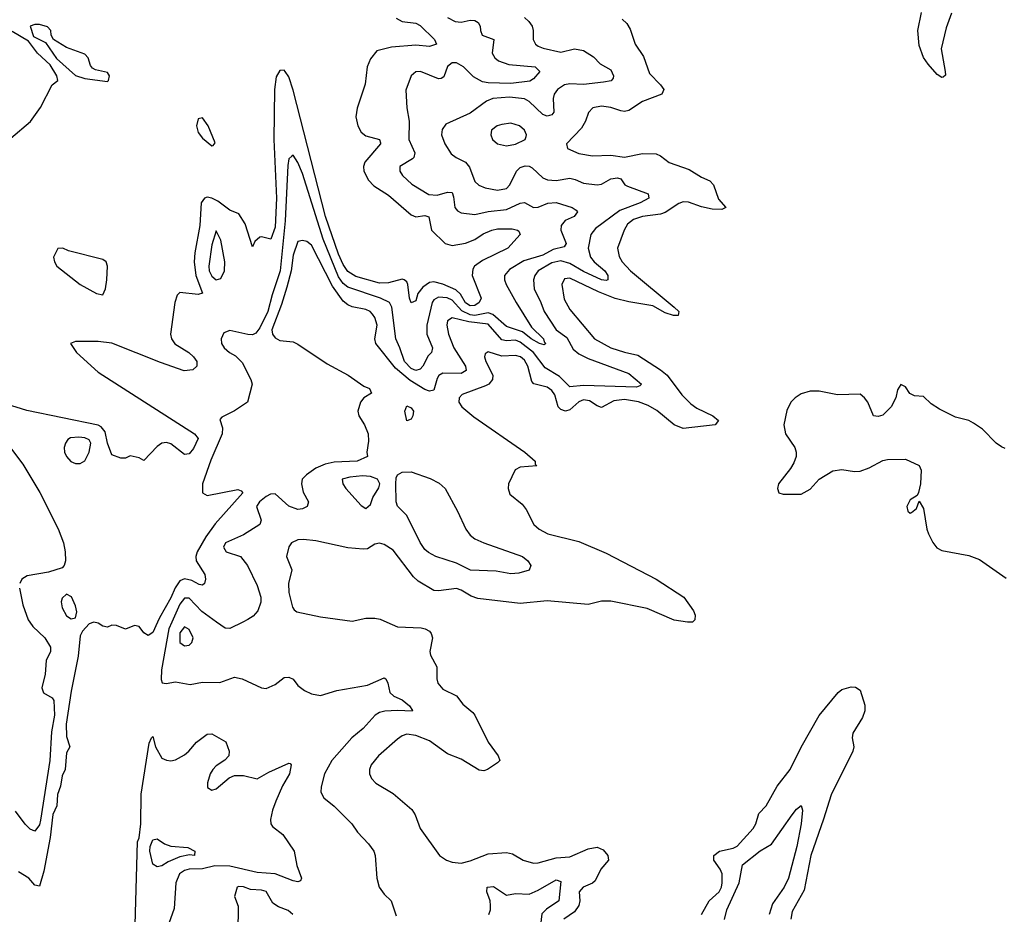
# Model space of a CAD drawing. Header units: inches. Extents: x 1384664 to 1536621, y 460766 to 646467.
# Tile 102 of 256: x 1411683 to 1416026, y 548711 to 552658. Entities that reach past the tile are written whole.
import ezdxf

# ---------------------------------------------------------------- set-up
doc = ezdxf.new("R2010")
doc.units = ezdxf.units.IN
doc.header["$MEASUREMENT"] = 0
doc.layers.add('B4514', color=7, linetype='Continuous')
doc.layers.add('B4515', color=7, linetype='Continuous')

msp = doc.modelspace()

# ---------------------------------------------------------------- linework, layer by layer
at = {"layer": 'B4514', "color": 5}
for points, elevation in [([(1411727.7, 550000), (1411740.9, 549980.9), (1411794.2, 549930), (1411819.6, 549890), (1411819, 549870), (1411799.6, 549830), (1411795.6, 549770), (1411781.1, 549710), (1411788.2, 549688.2), (1411826.5, 549666.5), (1411834.4, 549654.4), (1411836.4, 549590), (1411823.9, 549516.1), (1411816.1, 549390), (1411774.5, 549125.5), (1411770, 549105), (1411750, 549078.3), (1411730, 549086.7), (1411708, 549108), (1411665.4, 549165.4)], 620), ([(1412291.3, 550000), (1412270, 549954.5), (1412250, 549940.9), (1412230, 549953.2), (1412210, 549981.2), (1412190, 549985.2), (1412150, 549969), (1412110, 549985.2), (1412090, 549986), (1412070, 549977.2), (1412050, 549982.7), (1412030, 549996), (1412010, 549999.3), (1411990, 549992.3), (1411959.9, 549960.1), (1411950, 549939), (1411941.6, 549850), (1411910, 549695.1), (1411888.4, 549550), (1411890, 549494.8), (1411904, 549450), (1411890, 549424), (1411884.4, 549350), (1411870, 549322), (1411863.6, 549276.4), (1411850, 549239), (1411846.8, 549190), (1411830, 549151.8), (1411817.6, 549050), (1411790, 548900.5), (1411770, 548835.3), (1411750, 548839.3), (1411724, 548870), (1411678.4, 548898.4)], 640), ([(1412354.2, 550000), (1412340.6, 549970), (1412308.1, 549790), (1412306.6, 549746.6), (1412311.5, 549731.5), (1412329.2, 549729.2), (1412370, 549736.5), (1412434.8, 549725.2), (1412490, 549735.4), (1412566, 549734), (1412630, 549757.2), (1412664.9, 549750), (1412750, 549710.3), (1412770, 549706.7), (1412810, 549724.9), (1412850, 549755.6), (1412870, 549757.4), (1412890, 549748.4), (1412910, 549720.5), (1412938.7, 549698.7), (1412970, 549684.2), (1413010, 549676.9), (1413081.9, 549698.1), (1413217.6, 549722.4), (1413290, 549754.9), (1413298, 549750), (1413307.2, 549730), (1413316, 549690), (1413332.8, 549672.8), (1413370, 549656.5), (1413403.1, 549630), (1413415.6, 549610), (1413413.6, 549606.4), (1413350, 549609.9), (1413293.4, 549606.6), (1413270, 549601.6), (1413250.8, 549589.2), (1413198.4, 549530), (1413148.7, 549490), (1413060.4, 549390), (1413028.1, 549330), (1413013.1, 549273.1), (1413011.7, 549250), (1413025.2, 549225.2), (1413070, 549188.5), (1413148.7, 549110), (1413173, 549073), (1413222, 549022), (1413245.7, 548990), (1413251.7, 548970), (1413258.9, 548870), (1413268.5, 548830), (1413290, 548799.1), (1413322, 548770), (1413343.5, 548703.5)], 660), ([(1412666.8, 550000), (1412610, 549971.6), (1412590, 549972.7), (1412551.8, 550000)], 660), ([(1413302.1, 550000), (1413350, 549979.6), (1413454.2, 549974.2), (1413470.9, 549970.9), (1413490, 549960.3), (1413498.5, 549950), (1413503.2, 549930), (1413492.6, 549870), (1413494.8, 549854.8), (1413522.4, 549802.4), (1413523.2, 549750), (1413527.7, 549730), (1413550, 549704), (1413610, 549674.6), (1413637.8, 549637.8), (1413681.1, 549601.1), (1413690.2, 549590), (1413748.9, 549470), (1413794, 549410), (1413800.5, 549390), (1413790, 549379.5), (1413746.8, 549350), (1413730, 549344), (1413710, 549346.6), (1413630, 549395.8), (1413570, 549418.7), (1413490, 549475.5), (1413430, 549499.7), (1413390, 549505.5), (1413370, 549498.8), (1413350, 549484), (1413265.2, 549410), (1413232.8, 549370), (1413226.3, 549350), (1413226.3, 549330), (1413234.9, 549310), (1413254, 549290), (1413330, 549244), (1413413.4, 549173.4), (1413427.2, 549150), (1413450.2, 549090), (1413534.4, 548970), (1413565.5, 548950), (1413590, 548940.8), (1413630, 548937.2), (1413670, 548946.2), (1413750, 548977.5), (1413830, 548982.8), (1413857.4, 548977.4), (1413903.8, 548950), (1413950, 548936.5), (1413970, 548938.2), (1414050, 548960.3), (1414110, 548965), (1414190, 549000.1), (1414230, 549007), (1414256, 548996), (1414277.8, 548970), (1414279.8, 548950), (1414246.6, 548910), (1414220.9, 548859.1), (1414210, 548848.2), (1414168.8, 548830), (1414150.6, 548810), (1414154.1, 548770), (1414148.9, 548750), (1414130, 548721.6), (1414083, 548690)], 680), ([(1414636.3, 550000), (1414630, 549999.7), (1414628.4, 550000)], 680), ([(1414690.3, 548709.7), (1414724.6, 548770), (1414767.8, 548810), (1414777.9, 548830), (1414781.9, 548850), (1414780.8, 548890), (1414772.7, 548910), (1414745.1, 548950), (1414745, 548970), (1414770, 548989.6), (1414830, 549003.3), (1414847.9, 549012.1), (1414918.5, 549090), (1414929.9, 549110), (1414943.8, 549156.2), (1414975.2, 549190), (1415024.4, 549275.6), (1415081.4, 549350), (1415130, 549448.7), (1415210, 549587.4), (1415292.4, 549690), (1415310, 549703.2), (1415350, 549714), (1415370, 549713.1), (1415390, 549699.6), (1415410, 549633.4), (1415411, 549609), (1415400.8, 549579.2), (1415358.2, 549510), (1415354.9, 549490), (1415362.3, 549450), (1415358, 549430), (1415261.6, 549238.4), (1415228.9, 549130), (1415172.7, 548970), (1415143.1, 548816.9), (1415090, 548723.7), (1415084.1, 548690)], 680), ([(1412190.9, 548610.9), (1412203.4, 549030), (1412210, 549048.2), (1412217.7, 549110), (1412219.3, 549240.7), (1412254, 549466), (1412265.1, 549490), (1412270, 549495.5), (1412282.6, 549450), (1412310, 549400.4), (1412330, 549390.3), (1412350, 549387.4), (1412370, 549391.7), (1412410, 549414.6), (1412429.6, 549430), (1412463.6, 549470), (1412510, 549506), (1412530, 549506.4), (1412591.8, 549471.8), (1412607.7, 549430), (1412604.9, 549410), (1412588.7, 549391.3), (1412550, 549365.6), (1412534.4, 549350), (1412523.1, 549330), (1412510.8, 549290.8), (1412510.9, 549270.9), (1412530, 549258.8), (1412550, 549264.9), (1412606.7, 549313.3), (1412630, 549323.8), (1412670, 549323.8), (1412730, 549308.2), (1412782.6, 549337.4), (1412870, 549377.1), (1412876.4, 549376.4), (1412880.7, 549370), (1412872.5, 549330), (1412842.8, 549277.2), (1412812.9, 549210), (1412797.7, 549170), (1412789.2, 549129.2), (1412791.6, 549110), (1412798.6, 549098.6), (1412843.6, 549063.6), (1412894.3, 548990), (1412905.7, 548925.8), (1412926.4, 548870), (1412921.4, 548858.6), (1412910, 548853.6), (1412890, 548858.8), (1412809.9, 548889.9), (1412730, 548895.8), (1412610, 548923.1), (1412544.5, 548924.5), (1412490, 548911), (1412430, 548909.9), (1412410, 548904.6), (1412387.7, 548890), (1412372.1, 548850), (1412364.2, 548735.8), (1412340.9, 548670)], 640), ([(1414791.6, 548688.4), (1414801.9, 548730), (1414857, 548850), (1414870.9, 548929.1), (1414949, 548991), (1414999.2, 549020.8), (1415090, 549150.3), (1415110, 549174.9), (1415130, 549190.4), (1415135.8, 549170), (1415130, 549109.3), (1415110.1, 549010.1), (1415074.1, 548870), (1415055, 548830), (1415003.3, 548756.7), (1414988.6, 548710)], 660), ([(1412887.2, 548710), (1412867.6, 548727.6), (1412824.2, 548744.2), (1412800, 548760), (1412770, 548811), (1412750, 548817.2), (1412700.7, 548820.7), (1412670, 548832.6), (1412650, 548834), (1412642.8, 548830), (1412630.7, 548790), (1412646.2, 548746.2), (1412644.6, 548630)], 660), ([(1413751.8, 548710), (1413759.3, 548730), (1413759.9, 548750), (1413758.2, 548770), (1413743.4, 548810), (1413745, 548830), (1413773.4, 548833.4), (1413830, 548795.6), (1413870, 548802.3), (1413930, 548799.3), (1413970, 548817.1), (1414050, 548863.5), (1414070, 548855.5), (1414061.2, 548770), (1414006, 548734), (1413986.4, 548713.6), (1413978.5, 548650)], 660)]:
    msp.add_lwpolyline(points, dxfattribs=dict(at, elevation=elevation))
for points, elevation in [([(1412410, 549979.3), (1412390, 549952.6), (1412390, 549910.8), (1412410, 549896), (1412430, 549898.7), (1412442.4, 549910), (1412448.2, 549930), (1412430, 549967.8)], 680), ([(1412454.8, 548970), (1412432.7, 548972.7), (1412390, 548964), (1412337.9, 548942.1), (1412310, 548925.1), (1412290, 548920.5), (1412270, 548931.6), (1412257.5, 548990), (1412259, 549010), (1412270, 549039.2), (1412290, 549043.2), (1412322.4, 549022.4), (1412350, 549011.7), (1412425.1, 549005.1), (1412456.3, 548990)], 620)]:
    msp.add_lwpolyline(points, close=True, dxfattribs=dict(at, elevation=elevation))
at = {"layer": 'B4515', "color": 5}
for points, elevation in [([(1413344.1, 552664.1), (1413370, 552650.6), (1413430, 552643), (1413450, 552631.9), (1413512.4, 552570), (1413521.6, 552550), (1413490, 552539.1), (1413430, 552545.8), (1413323.1, 552536.9), (1413259.1, 552520.9), (1413230, 552485.1), (1413215.2, 552450), (1413206.2, 552373.8), (1413172, 552268), (1413166.1, 552230), (1413174.6, 552190), (1413190, 552161.3), (1413210, 552146.2), (1413270.3, 552130), (1413274.3, 552114.3), (1413274.7, 552110), (1413205.5, 552030), (1413199.3, 552010), (1413201.1, 551990), (1413221.5, 551950), (1413244.6, 551924.6), (1413310, 551883.7), (1413410, 551796.3), (1413430, 551788.5), (1413470, 551794.2), (1413488, 551788), (1413499, 551730), (1413559.5, 551670), (1413590, 551662.2), (1413650, 551672.4), (1413690, 551688.1), (1413727.6, 551712.4), (1413766, 551730), (1413790, 551735.1), (1413854.6, 551734.6), (1413879.1, 551730), (1413884.2, 551724.2), (1413890, 551709.5), (1413836.5, 551650), (1413724.7, 551595.3), (1413689.8, 551570.2), (1413682.5, 551557.5), (1413678.3, 551530), (1413718.6, 551430), (1413710.2, 551410), (1413690, 551396.7), (1413670, 551396), (1413650, 551408.6), (1413627.4, 551447.4), (1413606.3, 551466.3), (1413549.6, 551490.4), (1413510, 551500.8), (1413490, 551497.8), (1413461.5, 551478.5), (1413439.1, 551450), (1413430, 551418), (1413410, 551409), (1413401.8, 551430), (1413394.6, 551490), (1413390, 551500.9), (1413379.1, 551510), (1413370, 551513), (1413310, 551497.3), (1413270, 551495.9), (1413165.4, 551525.4), (1413130, 551547.2), (1413110, 551577.1), (1413090, 551623.6), (1413032.2, 551790), (1412890, 552347.6), (1412870, 552406), (1412853.8, 552430), (1412850, 552434.8), (1412830, 552433.6), (1412814.7, 552405.3), (1412806.9, 552350), (1412804.1, 552130), (1412815.5, 551870), (1412810, 551742.9), (1412790.9, 551689.1), (1412750, 551700.3), (1412742, 551698), (1412720.1, 551679.9), (1412710, 551655.1), (1412677.2, 551757.2), (1412650, 551802), (1412610, 551817.5), (1412557.3, 551857.3), (1412530, 551870.6), (1412510, 551874.3), (1412497.8, 551870), (1412483.4, 551850), (1412477.5, 551750), (1412455.7, 551630), (1412453.3, 551590), (1412459.5, 551530), (1412488.8, 551451.2), (1412470, 551445.8), (1412390, 551453.9), (1412378, 551442), (1412367.4, 551410), (1412348.3, 551270), (1412352.1, 551250), (1412367.2, 551227.2), (1412429.4, 551190), (1412450.1, 551170), (1412464.8, 551150), (1412465.2, 551130), (1412446.2, 551113.8), (1412409.1, 551109.1), (1412304.9, 551144.9), (1412089.1, 551230.9), (1412030, 551238), (1411930, 551238), (1411906.8, 551230), (1411934, 551190), (1412030, 551102.7), (1412454.9, 550830), (1412470.4, 550810), (1412450, 550766), (1412430, 550742), (1412410, 550739), (1412350, 550787), (1412330, 550792.7), (1412310, 550789.5), (1412290, 550774.5), (1412230, 550713.2), (1412210, 550725.2), (1412170, 550733.2), (1412150, 550722.7), (1412130, 550722.7), (1412090, 550738), (1412070.9, 550790), (1412059.7, 550839.7), (1412042, 550862), (1412028.9, 550868.9), (1411714.4, 550934.4), (1411557.1, 550982.9)], 620), ([(1413570, 552667), (1413604.4, 552650), (1413630, 552647.1), (1413670, 552656.1), (1413690, 552654.2), (1413705.1, 552645.1), (1413713.9, 552630), (1413715.1, 552610), (1413723.6, 552590), (1413774.2, 552570), (1413767.2, 552510), (1413778.2, 552490), (1413795.7, 552475.7), (1413840.5, 552460.5), (1413956.3, 552450), (1413977.4, 552430), (1413950, 552397.2), (1413933.3, 552386.7), (1413850, 552376.5), (1413750, 552379.1), (1413724.1, 552384.1), (1413685.2, 552405.2), (1413640.9, 552450), (1413610, 552468.3), (1413590, 552467), (1413570, 552451.7), (1413554.2, 552405.8), (1413541.5, 552398.5), (1413530, 552397.4), (1413450.3, 552429.7), (1413430, 552427.3), (1413410.3, 552409.7), (1413387, 552347), (1413390.3, 552269.7), (1413400.7, 552210), (1413400.1, 552130), (1413425.9, 552070), (1413422.2, 552050), (1413416.4, 552043.6), (1413359.6, 552010), (1413359.2, 551990), (1413372.1, 551970), (1413412.9, 551932.9), (1413487.4, 551887.4), (1413523.8, 551883.8), (1413570, 551897.6), (1413590, 551895.4), (1413596.7, 551876.7), (1413602.3, 551830), (1413614.6, 551814.6), (1413630, 551806.4), (1413690, 551799), (1413750, 551811.7), (1413830, 551819.9), (1413890, 551848.3), (1413910, 551851.8), (1413950, 551829), (1413970, 551831.2), (1414012, 551848), (1414050, 551851.8), (1414119.5, 551830), (1414137.5, 551817.5), (1414143.2, 551810), (1414128, 551790), (1414088.5, 551771.5), (1414071.3, 551750), (1414069.6, 551730), (1414094, 551670), (1414084, 551656), (1414036.6, 551643.4), (1413990, 551618.3), (1413906.1, 551593.9), (1413843.9, 551556.1), (1413821.8, 551530), (1413821.3, 551510), (1413828.8, 551490), (1413873, 551410), (1413941.1, 551301.1), (1413992.9, 551250), (1413996.1, 551236.1), (1414003.7, 551230), (1413996.4, 551223.6), (1413976.3, 551230), (1413939.3, 551250), (1413901, 551281), (1413830, 551304.5), (1413770, 551357.6), (1413750, 551365), (1413690, 551353.3), (1413670, 551356.2), (1413633.5, 551373.5), (1413590, 551420.6), (1413569, 551431), (1413530, 551433.4), (1413510, 551422.1), (1413502.5, 551410), (1413478.3, 551310), (1413479.1, 551270), (1413503.6, 551210), (1413499.8, 551190), (1413484.8, 551175.2), (1413462, 551130), (1413450, 551115.5), (1413430, 551109.9), (1413410, 551118.5), (1413379.8, 551150), (1413360.3, 551210), (1413341.5, 551250), (1413324.4, 551390), (1413313.9, 551410), (1413274, 551430), (1413130, 551477.1), (1413110, 551494.3), (1413090, 551523.7), (1413021.4, 551690), (1412930, 551979.7), (1412910, 552028.2), (1412890, 552059.6), (1412883.6, 552056.4), (1412870, 552043.7), (1412865.7, 552014.3), (1412853.9, 551770), (1412831.7, 551550), (1412796.5, 551443.5), (1412777.7, 551370), (1412742.3, 551297.7), (1412725.1, 551274.9), (1412710, 551267.4), (1412690, 551268.9), (1412610, 551286.2), (1412583.8, 551276.2), (1412572.2, 551250), (1412573.1, 551230), (1412584.5, 551210), (1412608.1, 551190), (1412635.5, 551175.5), (1412664.9, 551144.9), (1412702.6, 551070), (1412708, 551050), (1412687.3, 550970), (1412630, 550931.8), (1412575.2, 550904.8), (1412565.8, 550894.2), (1412577.7, 550857.7), (1412575.8, 550830), (1412526.2, 550713.8), (1412489.3, 550610), (1412490, 550570.7), (1412510, 550558.3), (1412645.2, 550585.2), (1412659.9, 550579.9), (1412667.3, 550570), (1412545.7, 550434.3), (1412504, 550376), (1412465.3, 550310), (1412459.4, 550290), (1412461.9, 550270), (1412499.7, 550210), (1412502.8, 550190), (1412497.6, 550170), (1412490, 550163.5), (1412474.4, 550165.6), (1412443, 550183), (1412410.8, 550190.8), (1412390, 550182), (1412368.4, 550151.6), (1412350, 550106.9), (1412300.5, 550019.5), (1412291.3, 550000)], 640), ([(1413910, 552667.2), (1413928.6, 552650), (1413943, 552630), (1413948.6, 552610), (1413948.4, 552570), (1413958.2, 552550), (1413970, 552540.9), (1413991.7, 552531.7), (1414070, 552514.6), (1414130, 552529.4), (1414170, 552521.6), (1414214.1, 552494.1), (1414243.6, 552463.6), (1414290, 552436.1), (1414302.2, 552410), (1414300.7, 552399.3), (1414292.2, 552387.8), (1414257.6, 552382.4), (1414170, 552371.4), (1414110, 552374.7), (1414085.6, 552370), (1414055.5, 552350), (1414040.8, 552330), (1414036.2, 552310), (1414039, 552250), (1414030, 552237.6), (1414010, 552232.2), (1413990, 552239.9), (1413930, 552297.3), (1413910, 552308.4), (1413843.3, 552316.7), (1413769.3, 552310.8), (1413742.1, 552297.9), (1413670, 552245.9), (1413563.2, 552196.8), (1413546.7, 552173.3), (1413544.3, 552150), (1413558.9, 552110), (1413586.5, 552066.5), (1413608.2, 552050), (1413650, 552029.3), (1413667.8, 552007.8), (1413690, 551944), (1413707.6, 551927.6), (1413736.3, 551916.3), (1413790, 551905.1), (1413830, 551912.9), (1413845, 551930), (1413874, 551990), (1413890, 552005.4), (1413913.2, 552013.2), (1413930, 552012.1), (1413943.8, 552003.8), (1413990, 551960.2), (1414010.7, 551950.7), (1414050, 551948), (1414110, 551959.1), (1414133.5, 551953.5), (1414170, 551936.3), (1414230, 551928.7), (1414250, 551933), (1414290, 551956.4), (1414320, 551960), (1414335.1, 551955.1), (1414352, 551930), (1414363.6, 551923.6), (1414455.5, 551890), (1414458, 551870), (1414419.7, 551850), (1414330, 551815.4), (1414223.1, 551736.9), (1414202, 551710), (1414190.1, 551650), (1414200.1, 551610), (1414216.3, 551590), (1414264.6, 551550), (1414277, 551530), (1414277.3, 551510), (1414270, 551506.7), (1414250, 551509.6), (1414170, 551547), (1414110, 551581.6), (1414070, 551594.5), (1414030, 551584.8), (1413970.1, 551550), (1413955.5, 551530), (1413948.8, 551510), (1413952.1, 551470), (1413982.4, 551410), (1413996.6, 551370), (1414049.6, 551290), (1414095.9, 551255.9), (1414124.4, 551204.4), (1414150, 551183.7), (1414190, 551162.5), (1414370, 551097), (1414425.3, 551050), (1414418, 551042), (1414403, 551037), (1414170, 551044.4), (1414110, 551037.8), (1414063.4, 551083.4), (1414001.5, 551121.5), (1413949.9, 551190), (1413890, 551235.2), (1413870, 551243.9), (1413830, 551241.2), (1413810, 551245.6), (1413750, 551314.1), (1413664.4, 551324.4), (1413590, 551342.1), (1413570, 551329.3), (1413566.5, 551310), (1413574.1, 551270), (1413598.7, 551210), (1413649.6, 551130), (1413652.7, 551110), (1413630, 551096.4), (1413550, 551099), (1413532.4, 551087.6), (1413524.9, 551075.1), (1413510, 551023.8), (1413490, 551019.1), (1413470, 551026.9), (1413405.8, 551065.8), (1413340.6, 551120.6), (1413254.6, 551230), (1413249.9, 551250), (1413259.4, 551310), (1413250, 551343.5), (1413239, 551359), (1413228.8, 551370), (1413210, 551379.2), (1413150, 551391.2), (1413130, 551399.5), (1413110, 551416.6), (1413062.7, 551482.7), (1412970, 551663.5), (1412950, 551679.7), (1412930, 551683), (1412910, 551678.7), (1412890, 551619.5), (1412880.3, 551550), (1412862.1, 551477.9), (1412838.4, 551401.6), (1412795.3, 551290), (1412797.9, 551270), (1412810, 551254.5), (1412830, 551242.7), (1412890, 551237.1), (1412910, 551226.3), (1413039.7, 551139.7), (1413132.2, 551090), (1413201.7, 551041.7), (1413225.5, 551030), (1413234.8, 551010), (1413201, 550990), (1413186.8, 550970), (1413174.8, 550930), (1413179.1, 550910), (1413203.8, 550870), (1413220.5, 550830), (1413221.4, 550798.6), (1413214, 550750), (1413217.3, 550730), (1413171.3, 550710), (1413070, 550705), (1413030, 550697), (1412990, 550679.1), (1412947.5, 550650), (1412928.9, 550630), (1412926.1, 550610), (1412933.9, 550573.9), (1412957, 550530), (1412950.4, 550510), (1412930, 550500.4), (1412910, 550497.4), (1412870, 550511.3), (1412810, 550565.4), (1412790, 550564), (1412770, 550553.8), (1412741, 550530), (1412728.2, 550510), (1412747.8, 550450), (1412742, 550430), (1412670, 550385.6), (1412590.3, 550350), (1412582.6, 550330), (1412594, 550310), (1412657.4, 550290), (1412688.2, 550250), (1412730, 550161.6), (1412746.7, 550110), (1412747.4, 550087.4), (1412733.4, 550050), (1412713.6, 550026.4), (1412688.9, 550011.1), (1412666.8, 550000)], 660), ([(1414340.8, 552660.8), (1414360.8, 552640.8), (1414376.3, 552616.3), (1414397.6, 552550), (1414435, 552495), (1414460.4, 552420.4), (1414510.2, 552370), (1414524.2, 552350), (1414516, 552330), (1414430, 552297.7), (1414370, 552257.3), (1414350, 552252.8), (1414335.2, 552255.2), (1414290, 552270.5), (1414250, 552276.8), (1414210.9, 552269.1), (1414191.6, 552248.4), (1414178.2, 552210), (1414161.3, 552178.7), (1414094.6, 552110), (1414099.3, 552090), (1414150, 552068.3), (1414210, 552057.6), (1414290, 552060.4), (1414350, 552051.9), (1414430, 552067.6), (1414490, 552066.2), (1414510, 552057.5), (1414547.7, 552027.7), (1414636.3, 551996.3), (1414690, 551962.5), (1414726.8, 551946.8), (1414743.1, 551930), (1414765.9, 551865.9), (1414798, 551830), (1414779.4, 551820.6), (1414737.5, 551822.5), (1414690, 551832.3), (1414633.3, 551853.3), (1414610, 551853.8), (1414590, 551846.9), (1414530, 551807.2), (1414510, 551799.4), (1414430.3, 551790.3), (1414390, 551776.4), (1414364.4, 551755.6), (1414349, 551730), (1414319.4, 551650), (1414327.4, 551612.6), (1414340.1, 551590), (1414376.5, 551550), (1414570.2, 551390), (1414590.3, 551370), (1414587.5, 551352.5), (1414567.2, 551352.8), (1414530, 551364.8), (1414476, 551396), (1414370, 551412.4), (1414310, 551427.9), (1414236.6, 551456.6), (1414110, 551516.9), (1414086.1, 551513.9), (1414073.8, 551490), (1414084.9, 551424.9), (1414110, 551378.9), (1414218.9, 551250), (1414290.4, 551210.4), (1414350, 551190.9), (1414410, 551177.6), (1414510, 551113.8), (1414538.2, 551090), (1414603.5, 551003.5), (1414643.5, 550963.5), (1414670, 550943.8), (1414739.6, 550910), (1414765.3, 550890), (1414750.8, 550870), (1414610, 550854), (1414570, 550870.4), (1414493.8, 550933.8), (1414455.2, 550955.2), (1414412, 550972), (1414350, 550982.3), (1414303.5, 550976.5), (1414250, 550946.6), (1414230, 550953.8), (1414196.8, 550976.8), (1414170, 550980.4), (1414150, 550972.5), (1414110, 550935.9), (1414090, 550930.7), (1414070, 550937.6), (1414058.7, 550950), (1414042.9, 551002.9), (1414030, 551022.5), (1414010, 551036.7), (1413951.4, 551051.4), (1413941.8, 551061.8), (1413925.1, 551130), (1413910, 551156.4), (1413892.6, 551170), (1413870, 551177), (1413810, 551172.7), (1413750, 551191.9), (1413736.5, 551183.5), (1413733.6, 551170), (1413739.1, 551150), (1413770.1, 551090.1), (1413768.2, 551070), (1413753, 551050), (1413738.2, 551041.8), (1413635.1, 551004.9), (1413621, 550990), (1413619.4, 550970), (1413633.6, 550950), (1413685.9, 550905.9), (1413911.6, 550750), (1413956.9, 550710), (1413957.3, 550697.3), (1413964.7, 550690), (1413890, 550683.7), (1413868.2, 550671.8), (1413838.8, 550610), (1413837.3, 550590), (1413844.9, 550564.9), (1413900.1, 550520.1), (1413917.2, 550497.2), (1413951.3, 550430), (1413974.9, 550410), (1414012, 550390), (1414150, 550355.2), (1414270, 550304.1), (1414490.6, 550190), (1414612.5, 550110), (1414655.3, 550050), (1414662.4, 550030), (1414661.6, 550010), (1414650, 550000.5), (1414636.3, 550000)], 680), ([(1415793.3, 552686.7), (1415770, 552622.6), (1415747.9, 552530), (1415765.5, 552430), (1415766.4, 552413.6), (1415756.3, 552403.7), (1415750, 552403.1), (1415730, 552416.4), (1415690, 552461.9), (1415670, 552490.7), (1415650, 552544.7), (1415644.2, 552610), (1415660.7, 552690)], 680), ([(1411644.6, 552135.4), (1411731.2, 552208.8), (1411775.1, 552270), (1411825.8, 552370), (1411851.6, 552390), (1411847.3, 552410), (1411818.1, 552458.1), (1411762, 552510), (1411722.5, 552562.5), (1411650, 552605.3)], 620), ([(1416030, 550766.3), (1416013.4, 550773.4), (1415989.8, 550789.8), (1415930, 550851.5), (1415890, 550878.4), (1415870, 550889.6), (1415810, 550904.5), (1415740.1, 550940.1), (1415703.1, 550963.1), (1415670, 550996), (1415630, 550999), (1415609.4, 551009.4), (1415590, 551038), (1415570, 551048), (1415555.3, 551024.7), (1415547.3, 550990), (1415527.3, 550950), (1415490, 550913.2), (1415470, 550906.6), (1415449, 550910), (1415423.7, 550970), (1415409.5, 550990), (1415390, 551005.6), (1415290, 551002.5), (1415210, 551019.4), (1415170, 551018.8), (1415130, 551006.9), (1415103.1, 550990), (1415084, 550970), (1415066.4, 550933.6), (1415053.1, 550870), (1415061, 550830), (1415102.5, 550770), (1415108.1, 550750), (1415107.3, 550730), (1415097.8, 550702.2), (1415082.4, 550677.6), (1415030.6, 550610), (1415024.9, 550590), (1415031.3, 550570), (1415050, 550563.8), (1415130, 550564.2), (1415170, 550587.2), (1415210, 550630.3), (1415270, 550667.7), (1415310, 550673), (1415364.7, 550664.7), (1415390, 550666.7), (1415430, 550680.3), (1415490, 550713), (1415510, 550718), (1415590, 550719.3), (1415650.4, 550690.4), (1415658.8, 550670), (1415656.3, 550610), (1415647.5, 550572.5), (1415642, 550558), (1415610, 550539), (1415596, 550510), (1415601, 550490), (1415610, 550481), (1415616.5, 550483.5), (1415638, 550502), (1415650, 550534), (1415670, 550502), (1415684.9, 550410), (1415692.1, 550390), (1415711, 550351), (1415728.4, 550328.4), (1415750, 550316), (1415870, 550293.7), (1415916.3, 550276.3), (1416033.7, 550193.7)], 720), ([(1411535, 550910), (1411696.5, 550696.5), (1411771.4, 550571.4), (1411852.3, 550412.3), (1411875.9, 550350), (1411884.3, 550310), (1411884.7, 550270), (1411879, 550250), (1411870, 550239.4), (1411810, 550221), (1411716.1, 550203.9), (1411692, 550190), (1411683.2, 550170)], 620), ([(1414628.4, 550000), (1414570, 550009.1), (1414450, 550059.9), (1414290, 550093.1), (1414250, 550092.1), (1414190, 550078), (1414010, 550094.4), (1413890, 550081.7), (1413704.5, 550104.5), (1413674, 550113.9), (1413630, 550141), (1413610, 550148.1), (1413530, 550137.4), (1413510, 550139.3), (1413441.1, 550181.1), (1413420, 550200), (1413330, 550316.8), (1413290, 550343), (1413270, 550347.6), (1413250, 550343.7), (1413216.5, 550323.5), (1413198, 550322), (1413130, 550328.1), (1412990, 550359.1), (1412934.8, 550365.2), (1412910, 550363.5), (1412882.4, 550350), (1412870, 550332.3), (1412860.3, 550290), (1412883.2, 550230), (1412868.1, 550170), (1412870.6, 550130.6), (1412885.8, 550065.8), (1412893.5, 550053.5), (1412905.5, 550045.5), (1413010, 550023.5), (1413150, 550004.9), (1413210, 550017.3), (1413250, 550017.4), (1413272.6, 550012.6), (1413302.1, 550000)], 680), ([(1411682.6, 550150), (1411696.4, 550076.4), (1411720.8, 550010), (1411727.7, 550000)], 620), ([(1412551.8, 550000), (1412486.6, 550046.6), (1412430, 550105.5), (1412410, 550106.1), (1412390, 550079), (1412354.2, 550000)], 660)]:
    msp.add_lwpolyline(points, dxfattribs=dict(at, elevation=elevation))
for points, elevation in [([(1411750, 552636.5), (1411728.9, 552630), (1411744.3, 552584.3), (1411796.9, 552556.9), (1411846.2, 552486.2), (1411930, 552412.4), (1411970, 552398.1), (1412070, 552384.9), (1412075.3, 552390), (1412079, 552410), (1412070, 552425.4), (1412017.4, 552437.4), (1412004.5, 552444.5), (1411995.9, 552455.9), (1411985.1, 552490), (1411970, 552506.3), (1411890, 552534.7), (1411832.3, 552570), (1411821.6, 552590), (1411820.7, 552610), (1411806.5, 552626.5), (1411770, 552636.5)], 620), ([(1412490, 552225), (1412470, 552220.3), (1412463.1, 552190), (1412470, 552159.6), (1412490, 552135.6), (1412530, 552101.6), (1412537.2, 552102.8), (1412545.2, 552114.8), (1412515.2, 552190)], 620), ([(1413850, 552200.7), (1413810, 552196), (1413788.7, 552190), (1413764.7, 552170), (1413760.8, 552150), (1413769, 552130), (1413790.2, 552110.2), (1413830, 552100.9), (1413870, 552108.3), (1413913, 552130), (1413917.2, 552142.8), (1413918.5, 552150), (1413909.7, 552170), (1413887.6, 552190)], 680), ([(1412550, 551727), (1412530, 551665.1), (1412517.1, 551570), (1412519.6, 551550), (1412530, 551525.8), (1412550, 551510.8), (1412570, 551516.6), (1412585.8, 551550), (1412587.7, 551590), (1412570, 551685.2)], 640), ([(1411874, 551650), (1411851.6, 551648.4), (1411832, 551610), (1411836, 551590), (1411847.3, 551570), (1411949.2, 551490), (1412022, 551450), (1412050, 551444.3), (1412062.1, 551470), (1412067.7, 551510), (1412070.7, 551570), (1412064.6, 551590), (1412050, 551599.6), (1411898, 551638)], 620), ([(1413390, 550888.3), (1413382, 550930), (1413390, 550954), (1413410, 550945.3), (1413419.4, 550930), (1413417.8, 550910), (1413410, 550895.1)], 660), ([(1411943.5, 550816.5), (1411907.2, 550812.8), (1411894.9, 550805.1), (1411884.9, 550790), (1411879.6, 550770), (1411880.7, 550750), (1411890.3, 550730), (1411909.3, 550709.3), (1411930, 550699.7), (1411950, 550699.3), (1411970, 550711.5), (1411990, 550750.3), (1411996.6, 550790), (1411990, 550804.7), (1411970, 550813.4)], 640), ([(1413850, 550212.6), (1413784.7, 550224.7), (1413670.8, 550229.2), (1413610, 550259.9), (1413518, 550290), (1413486.6, 550306.7), (1413470, 550320.9), (1413450, 550351), (1413390, 550469.8), (1413350, 550510.9), (1413344, 550530), (1413342.4, 550610), (1413343.9, 550636.1), (1413350, 550649.2), (1413370, 550661), (1413410, 550662.5), (1413494.3, 550634.3), (1413533.5, 550613.5), (1413559.5, 550590), (1413614.5, 550490), (1413650.6, 550410.6), (1413670, 550383.5), (1413690, 550368), (1413730, 550349.4), (1413901.1, 550290), (1413923.8, 550270), (1413937.3, 550250), (1413930, 550229.4), (1413884.4, 550215.6)], 660), ([(1413195.1, 550644.9), (1413139.9, 550640.1), (1413106, 550630), (1413107.9, 550610), (1413121.5, 550590), (1413190, 550514.4), (1413210, 550501.6), (1413230, 550519.1), (1413240.3, 550550), (1413267.1, 550592.9), (1413271.2, 550610), (1413261.9, 550630), (1413230, 550642.5)], 680), ([(1411890, 550122.7), (1411870, 550106), (1411865.6, 550090), (1411870, 550063), (1411890, 550028.1), (1411910, 550014.6), (1411930, 550018.8), (1411934.5, 550045.5), (1411930, 550072), (1411911, 550111)], 640)]:
    msp.add_lwpolyline(points, close=True, dxfattribs=dict(at, elevation=elevation))

doc.saveas('drawing.dxf')
